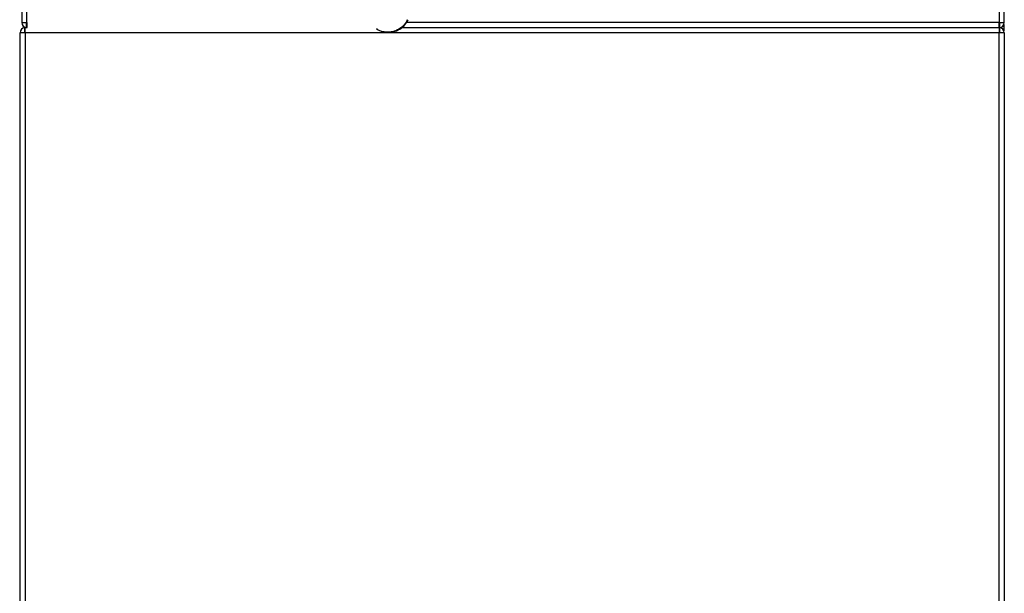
# Model space of a CAD drawing. Header units: millimetres. Extents: x -40 to 419, y 0 to 295.
# Tile 33 of 85: x 126 to 149, y 193 to 207. Entities that reach past the tile are written whole.
import ezdxf
from ezdxf.enums import TextEntityAlignment as Align

# ---------------------------------------------------------------- set-up
doc = ezdxf.new("R2010")
doc.units = ezdxf.units.MM
doc.layers.add('BW4C_TWINTOWER_H', color=7, linetype='Continuous')
doc.layers.add('Standard', color=7, linetype='Continuous')
doc.styles.add('SEACAD_Arial', font='arial.ttf')
doc.dimstyles.new('ISO_(mm)', dxfattribs={"dimtxt": 3, "dimasz": 3, "dimexe": 1.5, "dimexo": 0, "dimgap": 0.75, "dimtad": 1, "dimdec": 0, "dimlfac": 10, "dimtxsty": 'SEACAD_Arial', "dimblk1": '_SE_FILLED', "dimblk2": '_SE_FILLED', "dimsah": 1, "dimcen": 1.5, "dimadec": 0, "dimazin": 0, "dimtfac": 0.5, "dimtmove": 0, "dimatfit": 3, "dimfxl": 1, "dimarcsym": 0})

# ---------------------------------------------------------------- blocks, each defined once
blk = doc.blocks.new('SE1')
at = {"layer": 'BW4C_TWINTOWER_H', "color": 7, "linetype": 'Continuous'}
for p, q in [((126.096, 228.086), (126.096, 206.672)), ((126.214, 206.672), (126.214, 228.086)), ((148.778, 228.086), (148.778, 206.672)), ((148.896, 206.672), (148.896, 228.086)), ((126.096, 206.672), (126.214, 206.672)), ((126.207, 206.555), (126.207, 206.656)), ((126.214, 206.672), (126.214, 206.555)), ((148.778, 206.672), (135.005, 206.672)), ((148.778, 206.555), (148.778, 206.672)), ((148.778, 206.672), (148.896, 206.672)), ((148.785, 206.656), (148.785, 206.555)), ((148.886, 206.625), (148.886, 206.482)), ((126.176, 206.434), (126.056, 206.434)), ((126.056, 189.854), (126.056, 206.434)), ((126.166, 206.452), (126.166, 206.554)), ((126.176, 206.434), (126.176, 206.554)), ((126.176, 206.554), (126.221, 206.554)), ((148.776, 206.434), (126.176, 206.434)), ((126.176, 206.434), (126.176, 189.854)), ((134.893, 206.554), (148.771, 206.554)), ((148.771, 206.554), (148.776, 206.554)), ((148.776, 206.554), (148.776, 206.434)), ((148.778, 206.554), (148.776, 206.554)), ((148.896, 206.434), (148.776, 206.434)), ((148.776, 189.854), (148.776, 206.434)), ((148.786, 206.554), (148.786, 206.452)), ((148.896, 206.434), (148.896, 189.854))]:
    blk.add_line(p, q, dxfattribs=at)
for centre, radius, start, end in [((126.214, 206.672), 0.118, 180, 266.5645), ((126.214, 206.672), 0.018, 180, 246.8689), ((126.214, 206.672), 0.018, 246.8689, 270), ((148.778, 206.672), 0.018, 270, 293.1311), ((148.778, 206.672), 0.018, 293.1311, 0), ((148.778, 206.672), 0.118, 273.4355, 0), ((126.176, 206.434), 0.12, 94.7802, 180), ((126.176, 206.434), 0.02, 120, 180), ((126.176, 206.434), 0.12, 90, 94.7802), ((126.176, 206.434), 0.02, 90, 120), ((126.214, 206.672), 0.118, 266.5645, 270), ((126.221, 206.672), 0.118, 266.5645, 270), ((148.771, 206.672), 0.118, 270, 273.4355), ((148.776, 206.434), 0.12, 85.2198, 90), ((148.776, 206.434), 0.02, 60, 90), ((148.778, 206.672), 0.118, 270, 273.4355), ((148.776, 206.434), 0.12, 0, 85.2198), ((148.776, 206.434), 0.02, 0, 60)]:
    blk.add_arc(centre, radius, start, end, dxfattribs=at)
blk.add_open_spline([(135.041, 206.736), (135.033, 206.718), (134.998, 206.654), (134.917, 206.559), (134.779, 206.475), (134.627, 206.441), (134.495, 206.45), (134.4, 206.482), (134.34, 206.515), (134.317, 206.532), (134.335, 206.522), (134.39, 206.491), (134.481, 206.458), (134.607, 206.44), (134.758, 206.461), (134.903, 206.534), (135.003, 206.633), (135.046, 206.707), (135.06, 206.739)], degree=3, knots=[0.2064728, 0.2064728, 0.2064728, 0.2064728, 0.21875, 0.25, 0.28125, 0.3125, 0.34375, 0.375, 0.40625, 0.4375, 0.46875, 0.5, 0.53125, 0.5625, 0.59375, 0.625, 0.65625, 0.6771807, 0.6771807, 0.6771807, 0.6771807], dxfattribs=at)
blk = doc.blocks.new('DMBLK11')
at = {"layer": 'Standard', "linetype": 'Continuous'}
for points in [[(88.95, 154.663), (88.95, 155.663), (85.95, 155.163)], [(145.896, 154.663), (148.896, 155.163), (145.896, 155.663)]]:
    blk.add_hatch(color=7, dxfattribs=at).paths.add_polyline_path(points)
at = {"layer": 'Standard', "color": 7, "linetype": 'Continuous'}
for p, q in [((85.95, 189.754), (85.95, 153.663)), ((148.896, 189.854), (148.896, 153.663)), ((85.95, 155.163), (148.896, 155.163))]:
    blk.add_line(p, q, dxfattribs=at)
at = {"layer": 'Standard', "color": 7, "linetype": 'Continuous', "style": 'SEACAD_Arial'}
blk.add_text('629', height=3, dxfattribs=at).set_placement((113.901, 158.913), align=Align.TOP_LEFT)
blk = doc.blocks.new('_SE_FILLED')
at = {"color": 0}
blk.add_line((0, 0), (-1, 0), dxfattribs=at)
blk.add_solid([(0, 0), (-1, -0.1665), (-1, 0.1665), (0, 0)], dxfattribs=at)

msp = doc.modelspace()

# ---------------------------------------------------------------- block references
at = {"layer": 'Standard'}
msp.add_blockref('SE1', (0, 0), dxfattribs=at)

# ---------------------------------------------------------------- dimensions: what is measured, and where the dimension line sits
at = {"layer": 'Standard', "color": 7, "linetype": 'Continuous'}
dim = msp.add_linear_dim(base=(148.8961, 155.1633), p1=(85.9501, 189.7544), p2=(148.8961, 206.4344), text='\\A1;<>', dimstyle='ISO_(mm)', dxfattribs=at)
dim.commit()
dim.dimension.update_dxf_attribs({"geometry": 'DMBLK11', "text_midpoint": (117.4231, 155.1633), "dimtype": 160})

doc.saveas('drawing.dxf')
